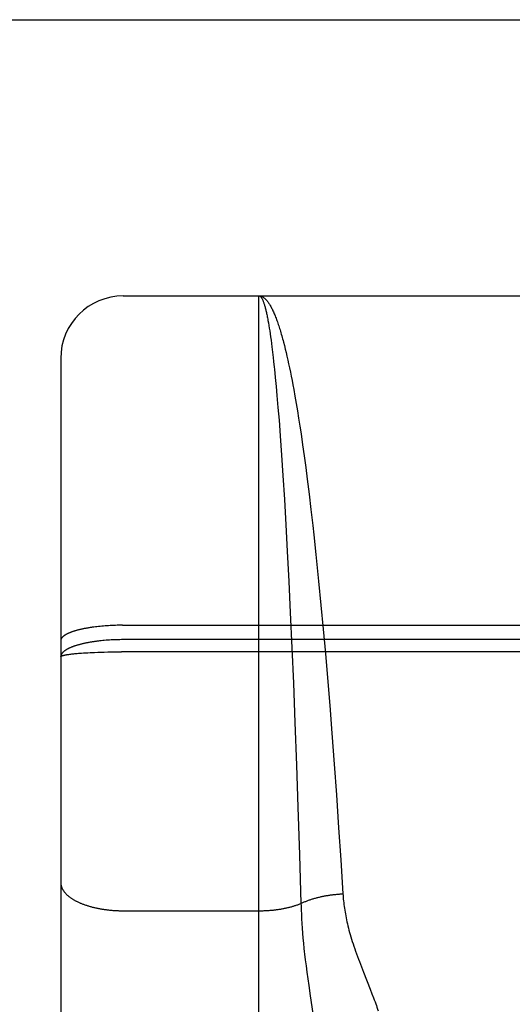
# Model space of a CAD drawing. Header units: inches. Extents: x 0 to 220, y 0 to 142.
# Tile 64 of 76: x 72.464 to 72.7, y 105.119 to 105.591. Entities that reach past the tile are written whole.
import ezdxf

# ---------------------------------------------------------------- set-up
doc = ezdxf.new("R2010")
doc.units = ezdxf.units.IN
doc.header["$LTSCALE"] = 12.090517
doc.header["$MEASUREMENT"] = 0
doc.linetypes.add('HIDDEN', pattern=[0.2, 0.1, -0.1])
doc.layers.add('RIGHT_DOOR_ASSEMBLY', color=7, linetype='CONTINUOUS')

msp = doc.modelspace()

# ---------------------------------------------------------------- linework, layer by layer
at = {"layer": 'RIGHT_DOOR_ASSEMBLY', "color": 3, "linetype": 'Continuous'}
msp.add_line((70.02614, 105.59117), (98.62964, 105.59117), dxfattribs=at)
at = {"layer": 'RIGHT_DOOR_ASSEMBLY', "color": 8, "linetype": 'HIDDEN'}
for p, q in [((98.62964, 105.48717), (70.02614, 105.48717)), ((72.51414, 103.67367), (72.51414, 105.45867)), ((72.51414, 105.45867), (73.07914, 105.45867)), ((72.57914, 104.64788), (72.57914, 105.45867)), ((72.58344, 105.44694), (72.58365, 105.44575)), ((72.58365, 105.44575), (72.58386, 105.44451)), ((72.58386, 105.44451), (72.58407, 105.44321)), ((72.58407, 105.44321), (72.58428, 105.44185)), ((72.58428, 105.44185), (72.58449, 105.44045)), ((72.58449, 105.44045), (72.5847, 105.43898)), ((72.5847, 105.43898), (72.58491, 105.43747)), ((72.58491, 105.43747), (72.58512, 105.4359)), ((72.58512, 105.4359), (72.58533, 105.43427)), ((72.58533, 105.43427), (72.58563, 105.43174)), ((72.59088, 105.43646), (72.5913, 105.43485)), ((72.5913, 105.43485), (72.59171, 105.43319)), ((72.59171, 105.43319), (72.59213, 105.43147)), ((72.48414, 105.42867), (72.48414, 103.70367)), ((72.58563, 105.43174), (72.58594, 105.42909)), ((72.58594, 105.42909), (72.58615, 105.42726)), ((72.59213, 105.43147), (72.59254, 105.42971)), ((72.59254, 105.42971), (72.59295, 105.42789)), ((72.59295, 105.42789), (72.59335, 105.42603)), ((72.58655, 105.42346), (72.58696, 105.41945)), ((72.59335, 105.42603), (72.59376, 105.42411)), ((72.59376, 105.42411), (72.59416, 105.42215)), ((72.58696, 105.41945), (72.58736, 105.41526)), ((72.59416, 105.42215), (72.59457, 105.42013)), ((72.59457, 105.42013), (72.59497, 105.41807)), ((72.59497, 105.41807), (72.59537, 105.41596)), ((72.58736, 105.41526), (72.58775, 105.41087)), ((72.59537, 105.41596), (72.59577, 105.41381)), ((72.59577, 105.41381), (72.59636, 105.41049)), ((72.58775, 105.41087), (72.58824, 105.40514)), ((72.59636, 105.41049), (72.59695, 105.40707)), ((72.58824, 105.40514), (72.58873, 105.39913)), ((72.59695, 105.40707), (72.59754, 105.40356)), ((72.59754, 105.40356), (72.59812, 105.39994)), ((72.58873, 105.39913), (72.5893, 105.39157)), ((72.59812, 105.39994), (72.5987, 105.39624)), ((72.5987, 105.39624), (72.59927, 105.39244)), ((72.5893, 105.39157), (72.58996, 105.3823)), ((72.59927, 105.39244), (72.60002, 105.38725)), ((72.60002, 105.38725), (72.60077, 105.3819)), ((72.58996, 105.3823), (72.5906, 105.37258)), ((72.60077, 105.3819), (72.60151, 105.37641)), ((72.60151, 105.37641), (72.60224, 105.37078)), ((72.5906, 105.37258), (72.59132, 105.36095)), ((72.60224, 105.37078), (72.60314, 105.36357)), ((72.60314, 105.36357), (72.60403, 105.35616)), ((72.59132, 105.36095), (72.59202, 105.34882)), ((72.60403, 105.35616), (72.60489, 105.34859)), ((72.59202, 105.34882), (72.5927, 105.33625)), ((72.60489, 105.34859), (72.60541, 105.34397)), ((72.60541, 105.34397), (72.60642, 105.33456)), ((72.5927, 105.33625), (72.59344, 105.32167)), ((72.60642, 105.33456), (72.60675, 105.33138)), ((72.60675, 105.33138), (72.60773, 105.32174)), ((72.59344, 105.32167), (72.59414, 105.30671)), ((72.60773, 105.32174), (72.60883, 105.3103)), ((72.60883, 105.3103), (72.6099, 105.29878)), ((72.59414, 105.30671), (72.59489, 105.28989)), ((72.50075, 105.29989), (72.50001, 105.29979)), ((72.50151, 105.29998), (72.50075, 105.29989)), ((72.50228, 105.30006), (72.50151, 105.29998)), ((72.50306, 105.30014), (72.50228, 105.30006)), ((72.50384, 105.30022), (72.50306, 105.30014)), ((72.50464, 105.30029), (72.50384, 105.30022)), ((72.50544, 105.30035), (72.50464, 105.30029)), ((72.50625, 105.30041), (72.50544, 105.30035)), ((72.50706, 105.30046), (72.50625, 105.30041)), ((72.50788, 105.30051), (72.50706, 105.30046)), ((72.50871, 105.30055), (72.50788, 105.30051)), ((72.50954, 105.30058), (72.50871, 105.30055)), ((72.51037, 105.30061), (72.50954, 105.30058)), ((72.5112, 105.30063), (72.51037, 105.30061)), ((72.51204, 105.30065), (72.5112, 105.30063)), ((72.51288, 105.30066), (72.51204, 105.30065)), ((72.51372, 105.30067), (72.51288, 105.30066)), ((72.51372, 105.30067), (73.07914, 105.30067)), ((72.6099, 105.29878), (72.61093, 105.28718)), ((72.50424, 105.2933), (72.50345, 105.29322)), ((72.50503, 105.29337), (72.50424, 105.2933)), ((72.50584, 105.29344), (72.50503, 105.29337)), ((72.50665, 105.2935), (72.50584, 105.29344)), ((72.50747, 105.29356), (72.50665, 105.2935)), ((72.50829, 105.2936), (72.50747, 105.29356)), ((72.50912, 105.29365), (72.50829, 105.2936)), ((72.50995, 105.29368), (72.50912, 105.29365)), ((72.51079, 105.29371), (72.50995, 105.29368)), ((72.51162, 105.29373), (72.51079, 105.29371)), ((72.51246, 105.29375), (72.51162, 105.29373)), ((72.5133, 105.29376), (72.51246, 105.29375)), ((72.51414, 105.29376), (72.5133, 105.29376)), ((73.07957, 105.29376), (72.51414, 105.29376)), ((72.48809, 105.28671), (72.48852, 105.28677)), ((72.48852, 105.28677), (72.48897, 105.28682)), ((72.48897, 105.28682), (72.48944, 105.28688)), ((72.48944, 105.28688), (72.48992, 105.28694)), ((72.48992, 105.28694), (72.49043, 105.28699)), ((72.49043, 105.28699), (72.49095, 105.28704)), ((72.49095, 105.28704), (72.4915, 105.2871)), ((72.4915, 105.2871), (72.49206, 105.28715)), ((72.49206, 105.28715), (72.49264, 105.2872)), ((72.49264, 105.2872), (72.49323, 105.28725)), ((72.49323, 105.28725), (72.49415, 105.28732)), ((72.49415, 105.28732), (72.49511, 105.28738)), ((72.49511, 105.28738), (72.49611, 105.28744)), ((72.49611, 105.28744), (72.49713, 105.2875)), ((72.49713, 105.2875), (72.49818, 105.28756)), ((72.49818, 105.28756), (72.49927, 105.28761)), ((72.49927, 105.28761), (72.50038, 105.28766)), ((72.50038, 105.28766), (72.50189, 105.28772)), ((72.50189, 105.28772), (72.50345, 105.28777)), ((72.50345, 105.28777), (72.50503, 105.28782)), ((72.50503, 105.28782), (72.50665, 105.28786)), ((72.50665, 105.28786), (72.50829, 105.28789)), ((72.50829, 105.28789), (72.50995, 105.28791)), ((72.50995, 105.28791), (72.51162, 105.28793)), ((72.51162, 105.28793), (72.5133, 105.28793)), ((73.07999, 105.28793), (72.5133, 105.28793)), ((72.59489, 105.28989), (72.5956, 105.27286)), ((72.61093, 105.28718), (72.61192, 105.27551)), ((72.5956, 105.27286), (72.59634, 105.25404)), ((72.61192, 105.27551), (72.61301, 105.26216)), ((72.61301, 105.26216), (72.61405, 105.24885)), ((72.59634, 105.25404), (72.59709, 105.23357)), ((72.61405, 105.24885), (72.61516, 105.23399)), ((72.59709, 105.23357), (72.59779, 105.21341)), ((72.61516, 105.23399), (72.61621, 105.21936)), ((72.61621, 105.21936), (72.6173, 105.20346)), ((72.59779, 105.21341), (72.59853, 105.19054)), ((72.6173, 105.20346), (72.61831, 105.18806)), ((72.59853, 105.19054), (72.59924, 105.1672)), ((72.61831, 105.18806), (72.61934, 105.17182)), ((72.51414, 105.1637), (72.57955, 105.1637)), ((72.59934, 105.16408), (72.59943, 105.16195)), ((72.59943, 105.16195), (72.59954, 105.15978)), ((72.59954, 105.15978), (72.59968, 105.15756)), ((72.59968, 105.15756), (72.59983, 105.1553)), ((72.59983, 105.1553), (72.60001, 105.15298)), ((72.60001, 105.15298), (72.60021, 105.15059)), ((72.60021, 105.15059), (72.60044, 105.14811)), ((72.60044, 105.14811), (72.6007, 105.14555)), ((72.60132, 105.14011), (72.60168, 105.13722)), ((72.60168, 105.13722), (72.60207, 105.13421)), ((72.6282, 105.13676), (72.62919, 105.13424)), ((72.60207, 105.13421), (72.60249, 105.13109)), ((72.60249, 105.13109), (72.60295, 105.12787)), ((72.62919, 105.13424), (72.63244, 105.12603)), ((72.60295, 105.12787), (72.60367, 105.12295)), ((72.63244, 105.12603), (72.63327, 105.12392)), ((72.60367, 105.12295), (72.606, 105.10746))]:
    msp.add_line(p, q, dxfattribs=at)
for points in [[(72.57914, 105.45867), (72.57936, 105.45866), (72.57958, 105.45864), (72.57979, 105.4586), (72.58001, 105.45855), (72.58023, 105.45848), (72.58044, 105.4584), (72.58066, 105.4583), (72.58088, 105.45819), (72.58109, 105.45806), (72.58131, 105.45792), (72.58152, 105.45776), (72.58174, 105.45759), (72.58196, 105.45741), (72.58217, 105.4572), (72.58239, 105.45699), (72.5826, 105.45676), (72.58282, 105.45651), (72.58303, 105.45625), (72.58325, 105.45597), (72.58346, 105.45568), (72.58368, 105.45538), (72.58389, 105.45506), (72.58411, 105.45472), (72.58432, 105.45437), (72.58454, 105.45401), (72.58475, 105.45363), (72.58497, 105.45324), (72.58518, 105.45283), (72.5854, 105.4524), (72.58561, 105.45197), (72.58582, 105.45152), (72.58604, 105.45105), (72.58625, 105.45057), (72.58646, 105.45008), (72.58668, 105.44957), (72.58689, 105.44904), (72.5871, 105.44851), (72.58731, 105.44796), (72.58753, 105.44739), (72.58774, 105.44681), (72.58795, 105.44622), (72.58816, 105.44561), (72.58837, 105.44499), (72.58858, 105.44435), (72.58879, 105.4437), (72.589, 105.44304), (72.58921, 105.44236), (72.58942, 105.44167), (72.58963, 105.44097), (72.58984, 105.44025), (72.59005, 105.43952), (72.59026, 105.43877), (72.59047, 105.43801), (72.59068, 105.43724), (72.59088, 105.43646)], [(72.57914, 105.45867), (72.57925, 105.45866), (72.57936, 105.45864), (72.57947, 105.4586), (72.57958, 105.45855), (72.57969, 105.45849), (72.57979, 105.4584), (72.5799, 105.45831), (72.58001, 105.4582), (72.58012, 105.45807), (72.58023, 105.45793), (72.58033, 105.45778), (72.58044, 105.45761), (72.58055, 105.45742), (72.58066, 105.45722), (72.58077, 105.45701), (72.58087, 105.45678), (72.58098, 105.45654), (72.58109, 105.45628), (72.5812, 105.456), (72.5813, 105.45572), (72.58141, 105.45542), (72.58152, 105.4551), (72.58163, 105.45477), (72.58173, 105.45442), (72.58184, 105.45406), (72.58195, 105.45369), (72.58206, 105.4533), (72.58216, 105.4529), (72.58227, 105.45248), (72.58238, 105.45205), (72.58248, 105.4516), (72.58259, 105.45114), (72.5827, 105.45066), (72.5828, 105.45018), (72.58291, 105.44967), (72.58302, 105.44915), (72.58312, 105.44862), (72.58323, 105.44808), (72.58334, 105.44752), (72.58344, 105.44694)], [(72.58615, 105.42726), (72.58645, 105.42443), (72.58655, 105.42346)], [(72.50001, 105.29979), (72.49964, 105.29974), (72.49927, 105.29969), (72.4989, 105.29964), (72.49854, 105.29958), (72.49819, 105.29953), (72.49783, 105.29947), (72.49748, 105.29941), (72.49713, 105.29935), (72.49679, 105.29929), (72.49645, 105.29923), (72.49611, 105.29917), (72.49577, 105.29911), (72.49544, 105.29904), (72.49512, 105.29898), (72.49479, 105.29891), (72.49447, 105.29884), (72.49416, 105.29877), (72.49384, 105.2987), (72.49354, 105.29863), (72.49323, 105.29856), (72.49293, 105.29849), (72.49264, 105.29841), (72.49235, 105.29834), (72.49206, 105.29826), (72.49178, 105.29818), (72.4915, 105.29811), (72.49123, 105.29803), (72.49096, 105.29795), (72.49069, 105.29786), (72.49043, 105.29778), (72.49018, 105.2977), (72.48993, 105.29762), (72.48968, 105.29753), (72.48944, 105.29745), (72.4892, 105.29736), (72.48897, 105.29727), (72.48874, 105.29718), (72.48852, 105.2971), (72.48831, 105.29701), (72.4881, 105.29692), (72.48789, 105.29683), (72.48769, 105.29673), (72.48749, 105.29664), (72.4873, 105.29655), (72.48712, 105.29646), (72.48694, 105.29636), (72.48676, 105.29627), (72.48659, 105.29617), (72.48643, 105.29607), (72.48627, 105.29598), (72.48612, 105.29588), (72.48597, 105.29578), (72.48583, 105.29569), (72.48569, 105.29559), (72.48556, 105.29549), (72.48544, 105.29539), (72.48532, 105.29529), (72.4852, 105.29519), (72.4851, 105.29509), (72.48499, 105.29499), (72.4849, 105.29489), (72.48481, 105.29479), (72.48472, 105.29468), (72.48464, 105.29458), (72.48457, 105.29448), (72.4845, 105.29438), (72.48444, 105.29427), (72.48438, 105.29417), (72.48433, 105.29407), (72.48429, 105.29396), (72.48425, 105.29386), (72.48422, 105.29376), (72.48419, 105.29365), (72.48417, 105.29355), (72.48416, 105.29345), (72.48415, 105.29334), (72.48414, 105.29324)], [(72.50345, 105.29322), (72.50305, 105.29318), (72.50266, 105.29313), (72.50228, 105.29309), (72.50189, 105.29304), (72.50151, 105.29299), (72.50113, 105.29295), (72.50075, 105.29289), (72.50038, 105.29284), (72.5, 105.29279), (72.49963, 105.29273), (72.49927, 105.29268), (72.4989, 105.29262), (72.49854, 105.29256), (72.49818, 105.2925), (72.49783, 105.29243), (72.49748, 105.29237), (72.49713, 105.29231), (72.49678, 105.29224), (72.49644, 105.29217), (72.49611, 105.2921), (72.49577, 105.29203), (72.49544, 105.29196), (72.49511, 105.29189), (72.49479, 105.29181), (72.49447, 105.29174), (72.49415, 105.29166), (72.49384, 105.29158), (72.49353, 105.2915), (72.49323, 105.29142), (72.49293, 105.29134), (72.49264, 105.29126), (72.49234, 105.29118), (72.49206, 105.29109), (72.49178, 105.29101), (72.4915, 105.29092), (72.49122, 105.29083), (72.49095, 105.29074), (72.49069, 105.29065), (72.49043, 105.29056), (72.49017, 105.29047), (72.48992, 105.29038), (72.48968, 105.29028), (72.48944, 105.29019), (72.4892, 105.29009), (72.48897, 105.28999), (72.48874, 105.2899), (72.48852, 105.2898), (72.48831, 105.2897), (72.48809, 105.2896), (72.48789, 105.2895), (72.48769, 105.2894), (72.48749, 105.28929), (72.4873, 105.28919), (72.48712, 105.28909), (72.48694, 105.28898), (72.48676, 105.28888), (72.48659, 105.28877), (72.48643, 105.28866), (72.48627, 105.28856), (72.48612, 105.28845), (72.48597, 105.28834), (72.48583, 105.28823), (72.48569, 105.28812), (72.48556, 105.28801), (72.48544, 105.2879), (72.48532, 105.28779), (72.4852, 105.28768), (72.4851, 105.28757), (72.48499, 105.28745), (72.4849, 105.28734), (72.48481, 105.28723), (72.48472, 105.28711), (72.48464, 105.287), (72.48457, 105.28689), (72.4845, 105.28677), (72.48444, 105.28666), (72.48438, 105.28654), (72.48433, 105.28643), (72.48429, 105.28631), (72.48425, 105.2862), (72.48422, 105.28608), (72.48419, 105.28596), (72.48417, 105.28585), (72.48416, 105.28573), (72.48415, 105.28562), (72.48414, 105.2855)], [(72.48414, 105.2855), (72.48415, 105.28554), (72.48416, 105.28557), (72.48417, 105.2856), (72.48419, 105.28564), (72.48422, 105.28567), (72.48425, 105.28571), (72.48429, 105.28574), (72.48433, 105.28577), (72.48438, 105.28581), (72.48444, 105.28584), (72.4845, 105.28588), (72.48457, 105.28591), (72.48464, 105.28594), (72.48472, 105.28598), (72.48481, 105.28601), (72.4849, 105.28604), (72.48499, 105.28608), (72.4851, 105.28611), (72.4852, 105.28614), (72.48532, 105.28617), (72.48544, 105.28621), (72.48556, 105.28624), (72.48569, 105.28627), (72.48583, 105.2863), (72.48597, 105.28634), (72.48612, 105.28637), (72.48627, 105.2864), (72.48643, 105.28643), (72.48659, 105.28646), (72.48676, 105.2865), (72.48694, 105.28653), (72.48712, 105.28656), (72.4873, 105.28659), (72.48749, 105.28662), (72.48769, 105.28665), (72.48789, 105.28668), (72.48809, 105.28671)], [(72.48414, 105.17729), (72.48415, 105.1771), (72.48416, 105.17691), (72.48417, 105.17672), (72.48419, 105.17653), (72.48422, 105.17634), (72.48425, 105.17615), (72.48429, 105.17596), (72.48433, 105.17577), (72.48438, 105.17558), (72.48444, 105.17539), (72.4845, 105.1752), (72.48457, 105.17502), (72.48464, 105.17483), (72.48472, 105.17464), (72.48481, 105.17445), (72.4849, 105.17427), (72.48499, 105.17408), (72.4851, 105.1739), (72.4852, 105.17371), (72.48532, 105.17353), (72.48544, 105.17335), (72.48556, 105.17316), (72.48569, 105.17298), (72.48583, 105.1728), (72.48597, 105.17262), (72.48612, 105.17245), (72.48627, 105.17227), (72.48643, 105.17209), (72.48659, 105.17192), (72.48676, 105.17174), (72.48694, 105.17157), (72.48712, 105.1714), (72.4873, 105.17122), (72.48749, 105.17105), (72.48769, 105.17089), (72.48789, 105.17072), (72.48809, 105.17055), (72.48831, 105.17039), (72.48852, 105.17022), (72.48874, 105.17006), (72.48897, 105.1699), (72.4892, 105.16974), (72.48944, 105.16958), (72.48968, 105.16943), (72.48992, 105.16927), (72.49017, 105.16912), (72.49043, 105.16897), (72.49069, 105.16882), (72.49095, 105.16867), (72.49122, 105.16852), (72.4915, 105.16838), (72.49178, 105.16824), (72.49206, 105.16809), (72.49234, 105.16795), (72.49264, 105.16782), (72.49293, 105.16768), (72.49323, 105.16755), (72.49353, 105.16742), (72.49384, 105.16729), (72.49415, 105.16716), (72.49447, 105.16703), (72.49479, 105.16691), (72.49511, 105.16679), (72.49544, 105.16667), (72.49577, 105.16655), (72.49611, 105.16643), (72.49644, 105.16632), (72.49678, 105.16621), (72.49713, 105.1661), (72.49748, 105.16599), (72.49783, 105.16589), (72.49818, 105.16578), (72.49854, 105.16568), (72.4989, 105.16559), (72.49927, 105.16549), (72.49963, 105.1654), (72.5, 105.16531), (72.50038, 105.16522), (72.50075, 105.16513), (72.50113, 105.16505), (72.50151, 105.16497), (72.50189, 105.16489), (72.50228, 105.16481), (72.50266, 105.16474), (72.50305, 105.16466), (72.50345, 105.16459), (72.50384, 105.16453), (72.50424, 105.16446), (72.50463, 105.1644), (72.50503, 105.16434), (72.50544, 105.16429), (72.50584, 105.16423), (72.50624, 105.16418), (72.50665, 105.16413), (72.50706, 105.16409), (72.50747, 105.16404), (72.50788, 105.164), (72.50829, 105.16396), (72.50871, 105.16393), (72.50912, 105.16389), (72.50953, 105.16386), (72.50995, 105.16383), (72.51037, 105.16381), (72.51079, 105.16379), (72.5112, 105.16377), (72.51162, 105.16375), (72.51204, 105.16373), (72.51246, 105.16372), (72.51288, 105.16371), (72.5133, 105.16371), (72.51372, 105.1637), (72.51414, 105.1637)], [(72.59924, 105.1672), (72.59956, 105.16735), (72.59988, 105.1675), (72.6002, 105.16765), (72.60053, 105.16779), (72.60086, 105.16794), (72.6012, 105.16808), (72.60154, 105.16822), (72.60188, 105.16835), (72.60223, 105.16849), (72.60257, 105.16862), (72.60293, 105.16875), (72.60328, 105.16887), (72.60364, 105.169), (72.60401, 105.16912), (72.60437, 105.16924), (72.60474, 105.16936), (72.60511, 105.16947), (72.60548, 105.16959), (72.60586, 105.1697), (72.60624, 105.1698), (72.60662, 105.16991), (72.60701, 105.17001), (72.6074, 105.17011), (72.60779, 105.17021), (72.60818, 105.1703), (72.60857, 105.1704), (72.60897, 105.17049), (72.60937, 105.17057), (72.60977, 105.17066), (72.61017, 105.17074), (72.61057, 105.17082), (72.61098, 105.17089), (72.61139, 105.17096), (72.6118, 105.17104), (72.61221, 105.1711), (72.61262, 105.17117), (72.61303, 105.17123), (72.61345, 105.17129), (72.61386, 105.17135), (72.61428, 105.1714), (72.6147, 105.17145), (72.61512, 105.1715), (72.61554, 105.17154), (72.61596, 105.17158), (72.61638, 105.17162), (72.6168, 105.17166), (72.61722, 105.17169), (72.61765, 105.17172), (72.61807, 105.17175), (72.61849, 105.17177), (72.61892, 105.1718), (72.61934, 105.17182)], [(72.61934, 105.17182), (72.6194, 105.17097), (72.61946, 105.17012), (72.61954, 105.16926), (72.61962, 105.1684), (72.61972, 105.16753), (72.61983, 105.16665), (72.61994, 105.16577), (72.62007, 105.16488), (72.62021, 105.16398), (72.62036, 105.16307), (72.62052, 105.16215), (72.62069, 105.16123), (72.62087, 105.16029), (72.62107, 105.15934), (72.62128, 105.15838), (72.62151, 105.1574), (72.62174, 105.15641), (72.622, 105.1554), (72.62226, 105.15438), (72.62255, 105.15334), (72.62285, 105.15228), (72.62316, 105.15119), (72.62349, 105.15009), (72.62384, 105.14897), (72.62421, 105.14782), (72.62459, 105.14666), (72.62499, 105.14547), (72.62541, 105.14427), (72.62584, 105.14305), (72.62629, 105.14181), (72.62676, 105.14055), (72.62723, 105.13929), (72.6282, 105.13676)], [(72.57955, 105.1637), (72.57996, 105.16371), (72.58037, 105.16371), (72.58078, 105.16372), (72.58118, 105.16373), (72.58159, 105.16375), (72.582, 105.16376), (72.5824, 105.16378), (72.58281, 105.1638), (72.58321, 105.16383), (72.58361, 105.16385), (72.58402, 105.16388), (72.58442, 105.16391), (72.58482, 105.16395), (72.58522, 105.16398), (72.58562, 105.16402), (72.58602, 105.16406), (72.58641, 105.16411), (72.58681, 105.16415), (72.5872, 105.1642), (72.58759, 105.16425), (72.58798, 105.1643), (72.58837, 105.16436), (72.58876, 105.16442), (72.58915, 105.16448), (72.58953, 105.16454), (72.58991, 105.16461), (72.59029, 105.16467), (72.59067, 105.16474), (72.59104, 105.16482), (72.59142, 105.16489), (72.59179, 105.16497), (72.59216, 105.16505), (72.59252, 105.16513), (72.59289, 105.16521), (72.59325, 105.1653), (72.59361, 105.16538), (72.59396, 105.16547), (72.59432, 105.16557), (72.59467, 105.16566), (72.59501, 105.16576), (72.59536, 105.16586), (72.5957, 105.16596), (72.59604, 105.16606), (72.59637, 105.16617), (72.59671, 105.16627), (72.59703, 105.16638), (72.59736, 105.16649), (72.59768, 105.16661), (72.598, 105.16672), (72.59832, 105.16684), (72.59863, 105.16696), (72.59894, 105.16708), (72.59924, 105.1672)], [(72.59924, 105.1672), (72.59927, 105.16617), (72.59934, 105.16408)], [(72.6007, 105.14555), (72.60085, 105.14423), (72.60099, 105.14289), (72.60132, 105.14011)], [(72.63327, 105.12392), (72.63403, 105.12192), (72.63439, 105.12097), (72.63473, 105.12003), (72.63506, 105.11913), (72.63538, 105.11824), (72.63568, 105.11738), (72.63596, 105.11654), (72.63623, 105.11573)]]:
    msp.add_lwpolyline(points, dxfattribs=at)
msp.add_arc((72.51414, 105.42867), 0.03, 90, 180, dxfattribs=at)

doc.saveas('drawing.dxf')
